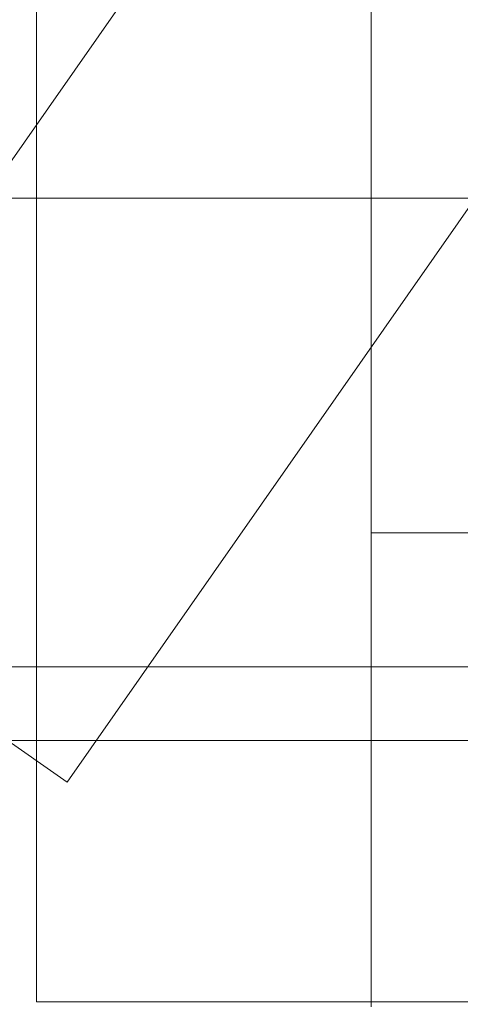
# Model space of a CAD drawing. Header units: millimetres. Extents: x -4395 to 65662, y -65530 to 6847.
# Tile 159 of 256: x -1728 to -1662, y -34400 to -34253. Entities that reach past the tile are written whole.
import ezdxf

# ---------------------------------------------------------------- set-up
doc = ezdxf.new("R2010")
doc.units = ezdxf.units.MM
for name, color, linetype, lineweight in [('COTAS_O', 1, 'Continuous', 0), ('frontal_briquetadora', 7, 'Continuous', 0), ('frontal_dosificador', 7, 'Continuous', 0), ('frontal_tolva', 7, 'Continuous', 0)]:
    doc.layers.add(name, color=color, linetype=linetype, lineweight=lineweight)
doc.dimstyles.new('R19_100', dxfattribs={"dimtxt": 250, "dimasz": 150, "dimexe": 150, "dimexo": 80, "dimgap": 100, "dimtad": 1, "dimtih": 1, "dimtoh": 1, "dimdsep": 46, "dimcen": 0.09, "dimadec": 0, "dimazin": 0, "dimtfac": 1, "dimtdec": 4, "dimtofl": 0, "dimtmove": 0, "dimatfit": 3, "dimfxl": 1, "dimtolj": 1, "dimtzin": 0, "dimarcsym": 0})

# ---------------------------------------------------------------- blocks, each defined once
blk = doc.blocks.new('DIM_R33_42')
at = {"layer": 'COTAS_O'}
for p, q in [((-1725, -31700), (-1025, -31700)), ((-1025, -31700), (-1070, -31850)), ((-1025, -34400), (-1025, -31700)), ((-1025, -31700), (-980, -31850)), ((-1025, -34400), (-1070, -34250)), ((-1025, -34400), (-980, -34250)), ((-1725, -34400), (-1025, -34400))]:
    blk.add_line(p, q, dxfattribs=at)
blk.add_text('2700 O', height=250, rotation=90, dxfattribs=at).set_placement((-1125, -33050))
blk = doc.blocks.new('DIM_R33_43')
at = {"layer": 'COTAS_O'}
for p, q in [((-1725, -33700), (-1575, -33655)), ((1725, -33700), (1575, -33655)), ((-1725, -34400), (-1725, -33700)), ((-1725, -33700), (1725, -33700)), ((-1725, -33700), (-1575, -33745)), ((1725, -33700), (1575, -33745)), ((1725, -34400), (1725, -33700))]:
    blk.add_line(p, q, dxfattribs=at)
blk.add_text('3450 O', height=250, dxfattribs=at).set_placement((0, -33600))

msp = doc.modelspace()

# ---------------------------------------------------------------- linework, layer by layer
at = {"layer": 'frontal_briquetadora'}
for p, q in [((-1675, -34259.262), (-1675, -34246.208)), ((-1675, -34274.725), (-1675, -34259.262)), ((-1675, -34292.07), (-1675, -34274.725)), ((-1675, -34310.706), (-1675, -34292.07)), ((-1675, -34330), (-1675, -34310.706)), ((-1660, -34330), (-1675, -34330)), ((-1675, -34330), (-1675, -34349.294)), ((-1675, -34349.294), (-1675, -34367.93)), ((-1675, -34367.93), (-1675, -34385.275)), ((-1675, -34385.275), (-1675, -34400.738))]:
    msp.add_line(p, q, dxfattribs=at)
at = {"layer": 'frontal_dosificador'}
msp.add_line((-500, -34280), (-1850, -34280), dxfattribs=at)
at = {"layer": 'frontal_tolva'}
for p, q in [((-1769.584, -34332.806), (-722.584, -32835.806)), ((-1720.416, -34367.194), (-673.416, -32870.194)), ((-1769.584, -34332.806), (-1720.416, -34367.194)), ((-1821.5, -34350), (1821.5, -34350)), ((-1821.5, -34361), (1821.5, -34361))]:
    msp.add_line(p, q, dxfattribs=at)

# ---------------------------------------------------------------- dimensions: what is measured, and where the dimension line sits
at = {"layer": 'COTAS_O'}
for p2, distance, picture, middle in [((-1725, -31700), -700, 'DIM_R33_42', (-1025, -33050)), ((1725, -34400), 700, 'DIM_R33_43', (0, -33700))]:
    dim = msp.add_aligned_dim(p1=(-1725, -34400), p2=p2, distance=distance, text='<> O', dimstyle='R19_100', dxfattribs=at)
    dim.commit()
    dim.dimension.update_dxf_attribs({"geometry": picture, "text_midpoint": middle})

doc.saveas('drawing.dxf')
